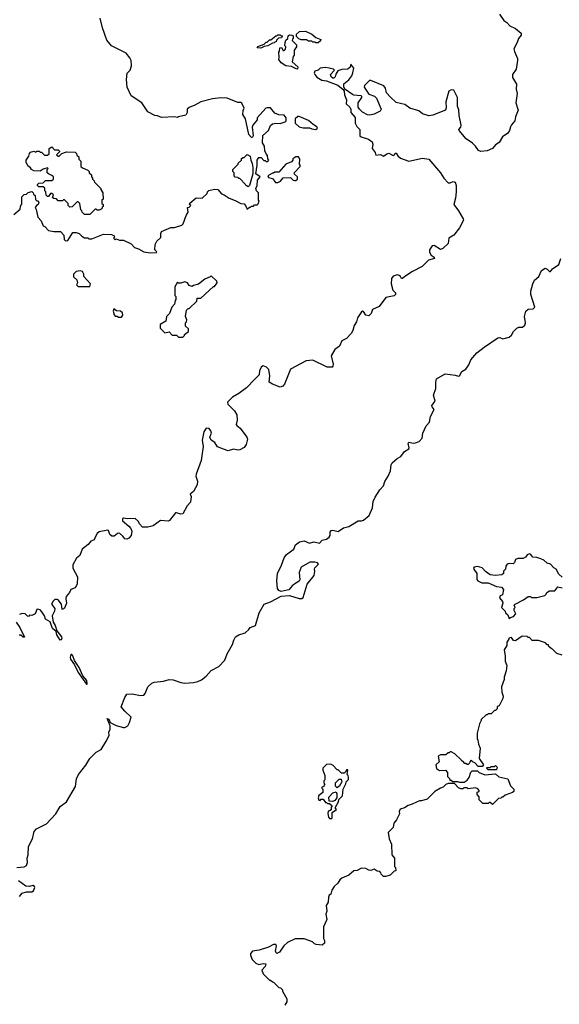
# Model space of a CAD drawing. Extents: x 1862350 to 2057294, y 212041 to 437318.
# Tile 112 of 256: x 1902001 to 1907109, y 302032 to 311342. Entities that reach past the tile are written whole.
import ezdxf

# ---------------------------------------------------------------- set-up
doc = ezdxf.new("R2010")
doc.units = 0

msp = doc.modelspace()

# ---------------------------------------------------------------- linework, layer by layer
at = {"layer": '0CON10XD'}
for points in [[(1902590, 309295), (1902615, 309280), (1902645, 309280), (1902655, 309270), (1902685, 309270), (1902795, 309312.5), (1902871.7, 309311.7), (1902897, 309297), (1902900, 309285), (1902890, 309275), (1902905, 309260), (1902915, 309270), (1902945, 309257.5), (1902985, 309257.5), (1903055, 309222.5), (1903089.3, 309189.3), (1903125, 309176.7), (1903175, 309147.5), (1903235, 309137.5), (1903295, 309140), (1903298.3, 309148.3), (1903280, 309165), (1903283, 309217), (1903300.7, 309249.3), (1903337, 309283), (1903338.3, 309321.7), (1903345, 309340), (1903433, 309377), (1903465, 309377.5), (1903535, 309400), (1903547, 309413), (1903578.3, 309491.7), (1903597, 309523), (1903590, 309565), (1903605, 309570), (1903620, 309585), (1903610, 309595), (1903611.7, 309608.3), (1903673, 309657), (1903727, 309653), (1903775, 309700), (1903780, 309715), (1903793, 309727), (1903845, 309740), (1903877, 309737), (1903910, 309695), (1903937, 309687), (1903983, 309653), (1904041.7, 309631.7), (1904093, 309603), (1904125, 309600), (1904140, 309585), (1904155, 309550), (1904175, 309570), (1904185, 309570), (1904195, 309580), (1904215, 309580), (1904225, 309590), (1904248.3, 309591.7), (1904258.3, 309601.7), (1904267.5, 309627.5), (1904260, 309635), (1904260, 309705), (1904243, 309723), (1904237.5, 309745), (1904250, 309775), (1904252.5, 309825), (1904277.5, 309855), (1904237.5, 309885), (1904250, 309965), (1904247.5, 310015), (1904265, 310040), (1904288.3, 310038.3), (1904311.7, 310011.7), (1904325, 310010), (1904335, 310000), (1904348.3, 310001.7), (1904360, 310015), (1904350, 310025), (1904347, 310057), (1904333, 310073), (1904323, 310103), (1904317.5, 310145), (1904298.3, 310178.3), (1904303, 310247), (1904356.4, 310293.6), (1904375, 310340), (1904393.9, 310356.1), (1904425, 310362.5), (1904465, 310360), (1904512.5, 310375), (1904522.5, 310385), (1904522.5, 310415), (1904505, 310440), (1904453.6, 310443.6), (1904415, 310457.5), (1904375, 310507.5), (1904345, 310510), (1904330, 310505), (1904250, 310415), (1904247.5, 310395), (1904208.6, 310345), (1904202.9, 310325), (1904210, 310245), (1904205, 310230), (1904195, 310227.5), (1904170, 310255), (1904138, 310405), (1904114.3, 310444.3), (1904115.6, 310484.4), (1904126.4, 310505), (1904105, 310552.5), (1904095, 310560), (1904065, 310560), (1903965, 310598.8), (1903905, 310603.3), (1903827, 310593), (1903715, 310566.7), (1903660, 310535), (1903605, 310512.5), (1903587.5, 310495), (1903587.5, 310465), (1903575, 310440), (1903505, 310422.5), (1903495, 310417.5), (1903465, 310422.5), (1903345, 310417.5), (1903305, 310432.5), (1903280, 310435), (1903215, 310470), (1903155.9, 310555.9), (1903055, 310622.5), (1903017.5, 310705), (1903012.5, 310775), (1903020, 310835), (1903046.1, 310863.9), (1903058.8, 310905), (1903056.7, 310955), (1903045, 310980), (1903010, 311025), (1902870, 311095), (1902825, 311147.5), (1902785.8, 311265.8), (1902764.2, 311355)], [(1906543.3, 311395), (1906582.5, 311335), (1906612.5, 311315), (1906640, 311285), (1906695, 311257.5), (1906747.5, 311215), (1906746.7, 311195), (1906722.5, 311165), (1906710, 311125), (1906678.8, 311065), (1906682.7, 311042.7), (1906713.3, 310975), (1906714, 310955), (1906698.8, 310875), (1906666.7, 310825), (1906666.7, 310795), (1906702, 310732), (1906698.6, 310685), (1906710.6, 310645), (1906695.8, 310555), (1906718, 310485), (1906692.5, 310425), (1906686, 310385), (1906655, 310348.8), (1906645, 310327.5), (1906637.5, 310295), (1906621.3, 310268.7), (1906570, 310235), (1906540, 310180), (1906505, 310158.8), (1906475, 310124), (1906425, 310102), (1906365, 310096.7), (1906342.5, 310105), (1906316.2, 310145), (1906285.7, 310175.7), (1906226.8, 310216.8), (1906161.2, 310295), (1906157.5, 310305), (1906175.8, 310324.2), (1906178.6, 310345), (1906160, 310435), (1906158.3, 310488.3), (1906144.2, 310525), (1906145.7, 310605), (1906111.2, 310675), (1906085, 310678.1), (1906063.2, 310666.8), (1906034.4, 310565), (1906038.3, 310508.3), (1906032.3, 310487.7), (1905911.7, 310438.3), (1905875, 310434.4), (1905815, 310452), (1905778.9, 310478.9), (1905695, 310504.4), (1905645, 310540), (1905617.5, 310547.5), (1905565, 310558.6), (1905509.2, 310609.2), (1905471.7, 310651.7), (1905463.8, 310695), (1905447.5, 310715), (1905325, 310766.7), (1905313, 310767), (1905265, 310720), (1905260, 310705), (1905307, 310637), (1905358.3, 310618.3), (1905379.3, 310599.3), (1905422.5, 310495), (1905413, 310477), (1905355, 310447.5), (1905315, 310440), (1905293.6, 310443.6), (1905246.1, 310466.1), (1905216.7, 310495), (1905206.2, 310515), (1905206.2, 310555), (1905240, 310605), (1905240, 310615), (1905231.7, 310621.7), (1905165, 310627.5), (1905150, 310635), (1905080, 310685), (1905068.3, 310708.3), (1905070, 310735), (1905116.4, 310773.6), (1905145, 310810), (1905155, 310840), (1905162.5, 310885), (1905135, 310920), (1905128.3, 310891.7), (1905106.9, 310873.1), (1905049.3, 310870.7), (1905011.7, 310858.3), (1904993, 310827), (1904987, 310803), (1904975, 310790), (1904965, 310790), (1904950.7, 310800.7), (1904942.5, 310825), (1904980, 310865), (1904970, 310875), (1904930, 310885), (1904895, 310890.8), (1904845.7, 310884.3), (1904825, 310866.2), (1904794, 310855), (1904788.6, 310835), (1904793.8, 310823.8), (1904815, 310798.8), (1904861.7, 310771.7), (1904905, 310763.3), (1905013.6, 310723.6), (1905062.5, 310682.5), (1905072.5, 310665), (1905075, 310630), (1905093.3, 310585), (1905092.5, 310545), (1905124.3, 310514.3), (1905134.3, 310494.3), (1905136.2, 310465), (1905177.7, 310417.7), (1905176.7, 310365), (1905191.7, 310331.7), (1905220, 310305), (1905220, 310245), (1905233, 310233), (1905301.7, 310211.7), (1905338.3, 310188.3), (1905342.5, 310165), (1905337.5, 310125), (1905367, 310087), (1905371.7, 310061.7), (1905415, 310067.5), (1905445, 310050), (1905476.3, 310073.7), (1905495, 310079.4), (1905535, 310057.5), (1905550, 310065), (1905555, 310080), (1905565, 310080), (1905580, 310055), (1905605, 310033.3), (1905685, 310004), (1905815, 310033.1), (1905875, 310024.6), (1905985.4, 309895.4), (1906015, 309844.3), (1906055, 309800), (1906075, 309798), (1906105, 309811.4), (1906124, 309805), (1906133.1, 309775), (1906131.4, 309715), (1906126, 309655), (1906110, 309595), (1906155.7, 309535.7), (1906199.5, 309459.5), (1906201.2, 309445), (1906163.8, 309375), (1906108.8, 309305), (1906062.7, 309277.3), (1906058, 309225), (1906005, 309177.1), (1905985, 309170), (1905925, 309206.2), (1905905, 309203.3), (1905880, 309165), (1905879.2, 309145), (1905895.6, 309115), (1905924, 309095), (1905927.5, 309085), (1905870.7, 309069.3), (1905810.5, 309009.5), (1905718.3, 308961.7), (1905645.7, 308914.3), (1905625, 308893.8), (1905615, 308893.8), (1905606.7, 308915), (1905594.1, 308924.1), (1905575, 308928), (1905535, 308916), (1905520.8, 308895), (1905516.4, 308843.6), (1905532.9, 308785), (1905558, 308758), (1905557.9, 308742.1), (1905545, 308730.8), (1905465, 308716.2), (1905405, 308630), (1905339.2, 308600.8)], [(1904285, 311073.3), (1904250, 311075), (1904255, 311090), (1904315, 311110), (1904335, 311130), (1904345, 311130), (1904365, 311150), (1904378.3, 311151.7), (1904425, 311190), (1904435, 311190), (1904445, 311200), (1904465, 311200), (1904475, 311190), (1904488.3, 311188.3), (1904478.3, 311171.7), (1904451.7, 311168.3), (1904431.7, 311148.3), (1904428.3, 311131.7), (1904415, 311130), (1904408.3, 311121.7), (1904395, 311120), (1904350, 311095), (1904315, 311090), (1904285, 311073.3)], [(1904625, 310873.3), (1904575, 310900), (1904520, 310905), (1904477.5, 310935), (1904452.5, 310965), (1904457.5, 310985), (1904453.3, 311035), (1904460, 311045), (1904463, 311077), (1904478.3, 311078.3), (1904495, 311050), (1904505, 311050), (1904518.3, 311061.7), (1904520, 311085), (1904510, 311095), (1904513, 311127), (1904521.7, 311148.3), (1904540, 311165), (1904541.7, 311188.3), (1904555, 311200), (1904577, 311197), (1904588.3, 311188.3), (1904590, 311165), (1904581.7, 311158.3), (1904580, 311145), (1904620, 311105), (1904620, 311085), (1904600, 311055), (1904600, 311005), (1904590, 310995), (1904580, 310945), (1904632.5, 310895), (1904631.7, 310878.3), (1904625, 310873.3)], [(1904825, 311122.5), (1904803, 311123), (1904795, 311130), (1904775, 311130), (1904765, 311140), (1904735, 311140), (1904715, 311150), (1904665, 311150), (1904641.7, 311161.7), (1904621.7, 311181.7), (1904620, 311205), (1904648.3, 311231.7), (1904705, 311232.5), (1904767.5, 311205), (1904805, 311172.5), (1904850, 311155), (1904849.3, 311140.7), (1904825, 311122.5)], [(1904805, 310303.3), (1904820, 310315), (1904815, 310330), (1904780, 310350), (1904735, 310388.8), (1904645, 310427.5), (1904633, 310427), (1904610, 310405), (1904610, 310365), (1904645, 310330), (1904685, 310320), (1904745, 310320), (1904765, 310310), (1904805, 310303.3)], [(1902665, 309500), (1902615, 309500), (1902591.7, 309521.7), (1902590, 309535), (1902580, 309545), (1902570, 309605), (1902555, 309620), (1902545, 309620), (1902497, 309573), (1902475, 309570), (1902460, 309585), (1902460, 309605), (1902425, 309640), (1902415, 309640), (1902405, 309630), (1902365, 309630), (1902348.3, 309648.3), (1902325, 309650), (1902311.7, 309661.7), (1902320, 309685), (1902305, 309700), (1902291.7, 309698.3), (1902275, 309670), (1902265, 309670), (1902251.7, 309681.7), (1902250, 309715), (1902240, 309725), (1902238.3, 309748.3), (1902225, 309760), (1902183, 309763), (1902170, 309775), (1902170, 309785), (1902183, 309797), (1902225, 309800), (1902245, 309820), (1902305, 309820), (1902320, 309835), (1902320, 309855), (1902305, 309870), (1902273, 309883), (1902260, 309895), (1902260, 309925), (1902270, 309935), (1902265, 309940), (1902225, 309927.5), (1902195, 309910), (1902135, 309913.3), (1902112.5, 309925), (1902105, 309940), (1902080, 309960), (1902062.5, 309995), (1902062.5, 310015), (1902087, 310053), (1902093, 310077), (1902105, 310090), (1902135, 310100), (1902155, 310090), (1902165, 310100), (1902185, 310100), (1902195, 310090), (1902208.3, 310088.3), (1902235, 310060), (1902265, 310060), (1902280, 310075), (1902280, 310125), (1902305, 310140), (1902331.7, 310111.7), (1902365, 310110), (1902378.3, 310098.3), (1902378.3, 310091.7), (1902350, 310065), (1902365, 310050), (1902375, 310050), (1902401.7, 310078.3), (1902445, 310092.5), (1902525, 310090), (1902538.3, 310078.3), (1902541.7, 310061.7), (1902560, 310045), (1902561.7, 310021.7), (1902580, 310005), (1902580, 309955), (1902595, 309940), (1902645, 309920), (1902660, 309905), (1902660, 309895), (1902680, 309875), (1902680, 309855), (1902690, 309845), (1902690, 309835), (1902707, 309817), (1902710, 309805), (1902770, 309745), (1902770, 309735), (1902787.5, 309705), (1902790, 309645), (1902780, 309635), (1902780, 309605), (1902790, 309595), (1902790, 309575), (1902781.7, 309568.3), (1902780, 309555), (1902755, 309540), (1902735, 309540), (1902725, 309550), (1902715, 309550), (1902665, 309500)], [(1904165, 309760), (1904155, 309770), (1904145, 309770), (1904140, 309785), (1904085, 309840), (1904075, 309840), (1904065, 309850), (1904041.7, 309851.7), (1904030, 309865), (1904030, 309895), (1904020, 309905), (1904020, 309925), (1904070, 309975), (1904070, 309985), (1904100, 310015), (1904101.7, 310028.3), (1904115, 310040), (1904125, 310040), (1904155, 310067.5), (1904181.7, 310051.7), (1904187.5, 310015), (1904203, 309983), (1904207.5, 309945), (1904207.5, 309885), (1904177, 309773), (1904165, 309760)], [(1904445, 309802.5), (1904470, 309815), (1904495, 309847.5), (1904565, 309850), (1904590, 309825), (1904605, 309820), (1904615, 309820), (1904630, 309835), (1904630, 309855), (1904601.7, 309881.7), (1904600, 309895), (1904657, 309953), (1904657, 309967), (1904650, 309975), (1904651.7, 310021.7), (1904640, 310045), (1904615, 310046.7), (1904587.5, 310025), (1904587, 310013), (1904573, 309997), (1904520, 309975), (1904455, 309900), (1904415, 309900), (1904405, 309890), (1904395, 309890), (1904350, 309865), (1904355, 309850), (1904395, 309840), (1904423, 309803), (1904445, 309802.5)], [(1901945, 309500), (1902005, 309550), (1902007.5, 309575), (1902022.5, 309605), (1902023, 309667), (1902045, 309690), (1902067, 309693), (1902083, 309707), (1902115, 309717.5), (1902130, 309705), (1902131.7, 309691.7), (1902148.3, 309678.3), (1902151.7, 309641.7), (1902165, 309630), (1902175, 309630), (1902182.5, 309615), (1902177.5, 309595), (1902160, 309585), (1902147.5, 309565), (1902157, 309547), (1902172.5, 309475), (1902205, 309440), (1902223.6, 309393.6), (1902240, 309385), (1902275, 309350), (1902325, 309340), (1902388.3, 309338.3), (1902420, 309305), (1902423, 309263), (1902435, 309250), (1902456.4, 309253.6), (1902505, 309330), (1902535, 309330), (1902565, 309320), (1902590, 309295)], [(1901975, 303326.9), (1902045, 303330.8), (1902065.4, 303344.6), (1902076.6, 303373.4), (1902070.6, 303415), (1902080.4, 303445), (1902084.8, 303525), (1902122, 303595), (1902137.8, 303665), (1902159.1, 303690.9), (1902255, 303738.6), (1902345, 303833.1), (1902385, 303900.8), (1902444.3, 303945.7), (1902530, 304090), (1902538.1, 304165), (1902556.4, 304203.6), (1902627.9, 304292.1), (1902665, 304356), (1902725, 304416), (1902772.5, 304442.5), (1902817.7, 304512.3), (1902847.5, 304575), (1902846, 304605), (1902856.2, 304635), (1902856.4, 304663.6), (1902830, 304735), (1902845, 304726.7), (1902857, 304697), (1902915, 304666.7), (1902985, 304650), (1902995, 304648.8), (1903023.3, 304665), (1903041.2, 304695), (1903057, 304747), (1902995, 304804.2), (1902961.1, 304845), (1902995, 304933.3), (1903016.4, 304963.6), (1903065, 304966.7), (1903145, 304951.2), (1903175, 304953.8), (1903189.7, 304970.3), (1903215, 305033.3), (1903251.7, 305068.3), (1903275, 305078), (1903362.7, 305087.3), (1903415, 305103.3), (1903455, 305101.2), (1903527.5, 305075), (1903565, 305068.1), (1903645.6, 305074.4), (1903685.8, 305084.2), (1903720.5, 305099.5), (1903766.8, 305133.2), (1903815, 305188.8), (1903886.7, 305225), (1903943.2, 305286.8), (1903964.4, 305345.6), (1904016.7, 305435), (1904026.7, 305475), (1904044.1, 305505.9), (1904075, 305526.2), (1904134.1, 305545.9), (1904170, 305575), (1904184.2, 305595.8), (1904232, 305615), (1904268, 305735), (1904314.4, 305815.6), (1904375, 305837.5), (1904475, 305891.2), (1904555, 305898.8), (1904645, 305867.5), (1904671.7, 305868.3), (1904683, 305877), (1904722.5, 306005), (1904787.1, 306085), (1904796.2, 306125), (1904791.2, 306145), (1904795, 306160), (1904830, 306195), (1904820, 306205), (1904793.8, 306213.8), (1904747, 306213), (1904665.7, 306165), (1904646.5, 306115), (1904651.2, 306045), (1904645.9, 306034.1), (1904615, 306013.8), (1904580.3, 305989.7), (1904547.5, 305952.5), (1904533.6, 305946.4), (1904475, 305934.3), (1904455, 305945.5), (1904442, 305965), (1904434.6, 306035), (1904440, 306105), (1904479.4, 306185), (1904504.4, 306255), (1904525.7, 306285), (1904594.5, 306335), (1904612.7, 306377.3), (1904648, 306405), (1904695, 306415.8), (1904745, 306391.8), (1904785, 306403.8), (1904837.3, 306392.7), (1904865, 306420), (1904905, 306429.4), (1904929.5, 306450.5), (1904940, 306465), (1904938.5, 306495), (1904948.2, 306511.8), (1904965, 306515.5), (1905015, 306503.1), (1905065, 306538.6), (1905115, 306550.6), (1905205, 306602.9), (1905235, 306602.9), (1905255, 306610.4), (1905307.9, 306655), (1905340.8, 306725), (1905347.3, 306785), (1905366.4, 306826.4), (1905410.6, 306895), (1905445.7, 306935), (1905455.7, 306975), (1905488.1, 307025), (1905510.6, 307075), (1905516.1, 307133.9), (1905525, 307150.6), (1905575, 307194.3), (1905608.1, 307211.9), (1905642, 307258), (1905683.1, 307285), (1905687.5, 307295), (1905679.1, 307335), (1905683.3, 307346.7), (1905725, 307337.8), (1905748.3, 307341.7), (1905781.2, 307355), (1905810, 307385), (1905818.3, 307431.7), (1905848.3, 307501.7), (1905880.8, 307535), (1905889.5, 307590.5), (1905922.5, 307655), (1905905, 307680), (1905903.3, 307695), (1905934.5, 307735), (1905917.9, 307792.1), (1905940.8, 307855), (1905940, 307915), (1905946.2, 307945), (1906028.1, 307991.9), (1906122.1, 307982.1), (1906155, 307970), (1906165, 307973.8), (1906185.7, 308015), (1906225, 308037.1), (1906251.8, 308078.2), (1906272, 308125), (1906328.2, 308191.8), (1906395.8, 308245), (1906525, 308333.1), (1906545, 308336), (1906575, 308323.8), (1906635, 308341.2), (1906655, 308360), (1906674, 308395), (1906706.2, 308425), (1906725, 308434.2), (1906760, 308435), (1906782.9, 308455), (1906789.2, 308475), (1906778.2, 308535), (1906790.8, 308585), (1906815, 308604.8), (1906861.5, 308608.5), (1906875.5, 308625), (1906837.3, 308742.7), (1906838.6, 308775), (1906857.1, 308845), (1906875, 308880), (1906913.8, 308915), (1906940.5, 308969.5), (1906975, 308992.5), (1906995, 308982.5), (1907015, 308962.5), (1907025, 308962.5), (1907042.9, 308987.1), (1907102.3, 309027.7), (1907121.2, 309085)], [(1902665, 308820), (1902670, 308845), (1902610, 308915), (1902607, 308937), (1902595, 308960), (1902575, 308967.5), (1902535, 308960), (1902510, 308935), (1902511.7, 308911.7), (1902541.7, 308881.7), (1902547.5, 308855), (1902540, 308835), (1902555, 308820), (1902665, 308820)], [(1903545, 308340), (1903560, 308355), (1903560, 308365), (1903600, 308395), (1903598.3, 308418.3), (1903570, 308445), (1903570, 308475), (1903580, 308485), (1903582.5, 308505), (1903570, 308535), (1903580, 308595), (1903595, 308610), (1903605, 308610), (1903678.3, 308681.7), (1903681.7, 308708.3), (1903715, 308710), (1903835, 308820), (1903845, 308820), (1903870, 308855), (1903868.3, 308868.3), (1903815, 308920), (1903805, 308910), (1903755, 308890), (1903695, 308840), (1903645, 308830), (1903635, 308820), (1903605, 308830), (1903590, 308855), (1903565, 308862.5), (1903525, 308850), (1903505, 308850), (1903495, 308860), (1903470, 308815), (1903470, 308735), (1903480, 308725), (1903480, 308695), (1903473, 308687), (1903467, 308653), (1903442.5, 308625), (1903420, 308565), (1903390, 308535), (1903385, 308490), (1903331.7, 308458.3), (1903330, 308425), (1903375, 308380), (1903415, 308390), (1903445, 308360), (1903485, 308360), (1903505, 308340), (1903545, 308340)], [(1905339.2, 308600.8), (1905328.1, 308565), (1905305, 308542.5), (1905278.3, 308548.3), (1905255, 308583.3), (1905245, 308586.7), (1905235, 308580), (1905198.3, 308521.7), (1905189.2, 308485), (1905168.3, 308451.7), (1905155.8, 308404.2), (1905140, 308375), (1905093, 308327), (1905050, 308305), (1905027.5, 308255), (1904983.3, 308225), (1904950, 308165), (1904968.8, 308085), (1904966.2, 308065), (1904957.5, 308055), (1904910, 308055), (1904775, 308124), (1904712.6, 308117.4), (1904564, 308036), (1904506, 307895), (1904491.7, 307878.3), (1904465, 307865.8), (1904393.3, 307895), (1904363.3, 307915), (1904370, 307975), (1904360, 308035), (1904336.1, 308056.1), (1904305, 308067.5), (1904290.7, 308059.3), (1904272.5, 308025), (1904267.5, 307985), (1904225, 307938.8), (1904149.1, 307860.9), (1904075, 307806.2), (1904015, 307773.3), (1903966.7, 307725), (1903970, 307705), (1904034.3, 307644.3), (1904055.8, 307605), (1904060.8, 307555), (1904051.2, 307515), (1904056.2, 307505), (1904089.3, 307479.3), (1904150, 307395), (1904156, 307375), (1904144, 307325), (1904125, 307296.2), (1904085, 307274), (1904065, 307272), (1904025, 307282.5), (1903975, 307264.5), (1903929.5, 307279.5), (1903874.4, 307304.4), (1903847.5, 307345), (1903815, 307367.5), (1903802, 307395), (1903816.5, 307433.5), (1903810.5, 307455), (1903795, 307475.6), (1903765, 307480.8), (1903744.4, 307445), (1903729.2, 307365), (1903737.5, 307305), (1903720, 307175), (1903670, 307045), (1903669.6, 307025), (1903683.1, 306976.9), (1903680.6, 306945), (1903665.9, 306914.1), (1903645, 306882.2), (1903613.8, 306855), (1903622.9, 306835), (1903619.2, 306780.8), (1903586.7, 306745), (1903545, 306670.8), (1903525, 306665.7), (1903485, 306680), (1903475, 306678), (1903419.2, 306605), (1903405, 306601.1), (1903335, 306608.1), (1903265, 306555.9), (1903215, 306542.9), (1903164.6, 306545), (1903135.4, 306575), (1903125, 306597.5), (1903095, 306624.4), (1903022.2, 306622.2), (1902985, 306630), (1902975, 306622.5), (1902973.4, 306603.4), (1903035, 306554.4), (1903052, 306532), (1903061.2, 306505), (1903056.8, 306465), (1903035, 306439.6), (1903015, 306430.5), (1902995, 306434.5), (1902978, 306458), (1902945, 306485.7), (1902927.2, 306482.8), (1902895, 306458.8), (1902875, 306457.8), (1902853.6, 306473.6), (1902842.4, 306512.4), (1902835, 306515.8), (1902755, 306499.3), (1902733.3, 306485), (1902719.6, 306455), (1902707.3, 306422.7), (1902675, 306410.5), (1902649.6, 306380.4), (1902593.9, 306335), (1902572.1, 306275), (1902539.3, 306250.7), (1902503.8, 306186.2), (1902505.9, 306155), (1902550, 306075), (1902545.8, 306005), (1902525, 305968.9), (1902486.7, 305953.3), (1902472.9, 305925), (1902440.9, 305889.1), (1902436.9, 305865), (1902445.2, 305825), (1902425, 305778.1), (1902402.5, 305765), (1902396.2, 305815), (1902365.9, 305855.9), (1902355, 305860), (1902335, 305858.8), (1902317.5, 305845), (1902303.3, 305815), (1902332.5, 305775), (1902331.7, 305748.3), (1902307.5, 305705), (1902317.5, 305645), (1902336.2, 305615), (1902352.5, 305562.5), (1902396.9, 305505), (1902400.8, 305495), (1902395, 305476.7), (1902384.2, 305475), (1902352.9, 305525), (1902347.5, 305557.5), (1902311.9, 305585), (1902288.6, 305648.6), (1902244.4, 305675), (1902235.6, 305705.6), (1902211.7, 305741.7), (1902195, 305761.2), (1902170.7, 305769.3), (1902162.5, 305765), (1902147.5, 305725), (1902115, 305707.5), (1902095, 305710), (1902085, 305700), (1902075, 305702.5), (1902054, 305724), (1902025, 305725.8), (1902000.8, 305719.2)], [(1902965, 308530), (1902978.3, 308548.3), (1902975, 308570), (1902957, 308587), (1902918.3, 308588.3), (1902891.7, 308608.3), (1902887.5, 308585), (1902895, 308550), (1902905, 308540), (1902925, 308540), (1902935, 308530), (1902965, 308530)], [(1907135, 306070), (1907105, 306100), (1907080, 306145), (1907055, 306157.5), (1907025, 306193.8), (1906993, 306203), (1906962.5, 306232.5), (1906933.9, 306243.9), (1906895, 306256.7), (1906858.3, 306258.3), (1906840, 306285), (1906825, 306290), (1906805, 306282.5), (1906789.3, 306260.7), (1906765, 306247.5), (1906715, 306246.7), (1906695, 306237.5), (1906685, 306210), (1906671.7, 306198.3), (1906635, 306200), (1906615, 306192.5), (1906602.5, 306175), (1906600, 306145), (1906581.7, 306128.3), (1906580, 306105), (1906565, 306092.5), (1906505, 306086.2), (1906455, 306091.4), (1906410, 306125), (1906378.6, 306158.6), (1906335, 306171.4), (1906301.4, 306165), (1906295.7, 306155), (1906298.6, 306145), (1906328, 306105), (1906328.8, 306048.8), (1906337.5, 306035), (1906375, 306018), (1906435.7, 306015.7), (1906512.7, 305982.7), (1906560, 305975), (1906580, 305955), (1906570, 305905), (1906550, 305895), (1906542.5, 305875), (1906571.7, 305841.7), (1906572.5, 305825), (1906560, 305785), (1906595, 305750), (1906600, 305735), (1906620, 305715), (1906635, 305680)], [(1906635, 305680), (1906645, 305690), (1906675, 305700), (1906697.5, 305725), (1906680, 305755), (1906680, 305775), (1906690, 305785), (1906680, 305805), (1906690, 305815), (1906770, 305855), (1906813, 305887), (1906835, 305887.5), (1906845, 305880), (1906895, 305880), (1906971.7, 305898.3), (1906985, 305910), (1906990, 305925), (1907015, 305942.5), (1907065, 305940), (1907095, 305980), (1907135, 305971.2)], [(1901968, 305645), (1902004.1, 305595), (1902045.4, 305504.6), (1902035, 305502), (1902011.2, 305521.2), (1901995, 305522.5)], [(1907135, 305332.5), (1907085, 305350), (1907045, 305390), (1907030, 305395), (1907010, 305415), (1907005, 305430), (1906995, 305430), (1906978.3, 305448.3), (1906911.7, 305471.7), (1906853, 305473), (1906825, 305500), (1906815, 305500), (1906805, 305510), (1906758.3, 305511.7), (1906695, 305470), (1906675, 305472.5), (1906655, 305500), (1906630, 305495), (1906630, 305485), (1906612.5, 305455), (1906612.5, 305425), (1906587.5, 305385), (1906597.5, 305325), (1906597, 305277), (1906612.5, 305235), (1906606.7, 305185), (1906587.5, 305125), (1906586.4, 305103.6), (1906560, 305035), (1906563.6, 304983.6), (1906576.7, 304945), (1906572.5, 304925), (1906540, 304855), (1906521.7, 304848.3), (1906520, 304825), (1906505, 304810), (1906495, 304810), (1906465, 304780), (1906435, 304780), (1906425, 304770), (1906415, 304770), (1906370, 304725), (1906370, 304715), (1906352.5, 304685), (1906332.5, 304595), (1906332.5, 304545), (1906338.3, 304528.3), (1906343, 304493), (1906360, 304455), (1906350, 304355), (1906390, 304295), (1906378.3, 304281.7), (1906341.7, 304281.7), (1906310, 304315), (1906291.7, 304321.7), (1906275, 304340), (1906260, 304325), (1906258.3, 304311.7), (1906245, 304300), (1906235, 304300), (1906225, 304310), (1906215, 304310), (1906195, 304330), (1906185, 304330), (1906180, 304345), (1906120, 304400), (1906085, 304420), (1906075, 304420), (1906065, 304410), (1906055, 304410), (1906035, 304390), (1905985, 304390), (1905961.7, 304378.3), (1905970, 304325), (1905940, 304295), (1905945, 304260), (1905975, 304242.5), (1906030, 304245), (1906050, 304225), (1906050, 304185), (1906068.3, 304168.3), (1906071.7, 304151.7), (1906085, 304150), (1906095, 304140), (1906145, 304140), (1906165, 304132.5), (1906207, 304133), (1906237.7, 304152.3), (1906256.7, 304175), (1906271.7, 304228.3), (1906285, 304240), (1906335, 304240), (1906350, 304225), (1906405, 304202.5), (1906505, 304210), (1906535, 304182), (1906620, 304165), (1906646.4, 304096.4), (1906677.5, 304065), (1906676.4, 304043.6), (1906666.2, 304033.8), (1906595, 304010), (1906575, 303990), (1906565, 303990), (1906555, 303980), (1906531.7, 303978.3), (1906475, 303920), (1906455, 303940), (1906445, 303940), (1906435, 303930), (1906385, 303930), (1906350, 303965), (1906350, 303995), (1906330, 304015), (1906331.7, 304038.3), (1906350, 304045), (1906350, 304055), (1906338.3, 304068.3), (1906315, 304077.5), (1906245, 304070), (1906235, 304080), (1906205, 304080), (1906195, 304070), (1906175, 304070), (1906155, 304080), (1906115, 304120), (1906055, 304120), (1906035, 304110), (1906010, 304085), (1905983, 304077), (1905930, 304045), (1905857, 303973), (1905805, 303956.7), (1905785, 303956.7), (1905756.2, 303943.8), (1905717, 303923), (1905678.3, 303911.7), (1905641.7, 303888.3), (1905603.6, 303876.4), (1905592.5, 303855), (1905597, 303833), (1905567.5, 303775), (1905542.5, 303745), (1905537.5, 303705), (1905490, 303655), (1905498.8, 303595), (1905520, 303545), (1905522.5, 303445), (1905547.5, 303415), (1905550, 303335), (1905557, 303327), (1905560, 303295), (1905545, 303290), (1905507, 303253), (1905465, 303240), (1905445, 303240), (1905421.7, 303261.7), (1905420, 303275), (1905408.3, 303288.3), (1905385, 303290), (1905355, 303310), (1905325, 303297.5), (1905305, 303300), (1905277, 303317), (1905235, 303320), (1905195, 303297.5), (1905165, 303292.5), (1905116.1, 303253.9), (1905050, 303225), (1905030.7, 303209.3), (1905013, 303177), (1904977.5, 303145), (1904955, 303110), (1904946.7, 303073.3), (1904930, 303065), (1904922.5, 303045), (1904921.7, 302998.3), (1904902.5, 302965), (1904906.7, 302913.3), (1904900, 302885), (1904906.7, 302835), (1904877, 302763), (1904877.5, 302655), (1904887.5, 302635), (1904885, 302610), (1904865, 302592.5), (1904808.3, 302598.3), (1904793, 302603), (1904771.7, 302621.7), (1904695, 302650), (1904608.3, 302651.7), (1904535, 302617.5), (1904502.5, 302585), (1904460, 302525), (1904435, 302512.5), (1904428.3, 302518.3)], [(1902640, 305060), (1902635.7, 305095), (1902598.3, 305138.3), (1902564.2, 305215), (1902521.3, 305281.3), (1902505, 305328), (1902495, 305340), (1902485, 305340), (1902479.2, 305315), (1902482.2, 305295), (1902520.3, 305240.3), (1902555, 305168.8), (1902635, 305060), (1902640, 305060)], [(1904955, 303790), (1904960, 303795), (1904960, 303845), (1905000, 303875), (1904991.7, 303881.7), (1904990, 303895), (1905017.5, 303945), (1905023, 303967), (1905057, 304003), (1905063, 304067), (1905087.5, 304115), (1905090, 304135), (1905111.7, 304158.3), (1905112.5, 304175), (1905110, 304195), (1905100, 304205), (1905108.3, 304248.3), (1905095, 304250), (1905088.3, 304231.7), (1905071.7, 304218.3), (1905048.3, 304218.3), (1905015, 304250), (1905005, 304250), (1904969.3, 304289.3), (1904945, 304302.5), (1904905, 304300), (1904870, 304265), (1904870, 304245), (1904890, 304195), (1904890, 304155), (1904880, 304145), (1904880, 304125), (1904890, 304115), (1904881.7, 304108.3), (1904878.3, 304091.7), (1904860, 304085), (1904860, 304075), (1904870, 304065), (1904870, 304035), (1904833.6, 304006.4), (1904827.5, 303985), (1904831.7, 303961.7), (1904845, 303960), (1904855, 303970), (1904875, 303970), (1904895, 303940), (1904905, 303940), (1904915, 303930), (1904935, 303930), (1904958.3, 303908.3), (1904950, 303895), (1904948.3, 303871.7), (1904935, 303860), (1904921.7, 303858.3), (1904917.5, 303835), (1904925, 303800), (1904935, 303790), (1904955, 303790)], [(1906515, 304250), (1906435, 304250), (1906420, 304265), (1906425, 304270), (1906455, 304270), (1906465, 304280), (1906495, 304280), (1906505, 304290), (1906520, 304275), (1906515, 304250)], [(1905005, 304080), (1904990, 304095), (1904990, 304125), (1905025, 304160), (1905045, 304160), (1905050, 304135), (1905025, 304090), (1905015, 304090), (1905005, 304080)], [(1904965, 303950), (1904931.7, 303951.7), (1904928.3, 303991.7), (1904965, 304032.5), (1904995, 304040), (1905003, 304023), (1905002.5, 303985), (1904985, 303960), (1904965, 303950)], [(1901998.6, 303051.4), (1902025, 303083.3), (1902065, 303093.8), (1902115, 303096), (1902133.3, 303105), (1902144, 303135), (1902142, 303145), (1902125, 303154), (1902095, 303144.3), (1902060.5, 303150.5), (1901988.9, 303198.9)], [(1904428.3, 302518.3), (1904422.5, 302535), (1904432.5, 302585), (1904425, 302597.5), (1904405, 302597.5), (1904356.4, 302573.6), (1904266.4, 302543.6), (1904205, 302533.3), (1904186.4, 302513.6), (1904186.7, 302495), (1904201.2, 302455), (1904235, 302420), (1904265, 302406.7), (1904307, 302417), (1904330, 302415), (1904325, 302390), (1904292.5, 302355), (1904305, 302320), (1904365, 302260), (1904375, 302260), (1904393, 302243), (1904405, 302240), (1904455, 302190), (1904468.3, 302188.3), (1904488.3, 302168.3), (1904490, 302155), (1904530, 302085), (1904530, 302055), (1904510, 302025)]]:
    msp.add_lwpolyline(points, dxfattribs=at)

doc.saveas('drawing.dxf')
